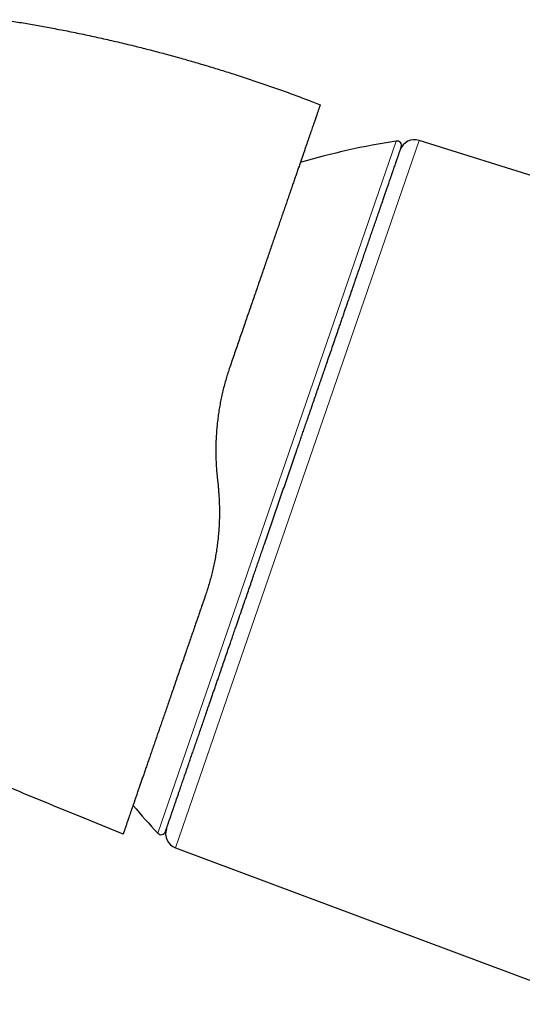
# Model space of a CAD drawing. Header units: millimetres. Extents: x 8 to 869, y 12 to 555.
# Tile 6 of 53: x 84 to 118, y 489 to 554. Entities that reach past the tile are written whole.
import ezdxf

# ---------------------------------------------------------------- set-up
doc = ezdxf.new("R2010")
doc.units = ezdxf.units.MM

msp = doc.modelspace()

# ---------------------------------------------------------------- linework, layer by layer
at = {"color": 7, "linetype": 'Continuous', "lineweight": 30}
for p, q in [((103.899, 548.801), (104.353, 548.626)), ((137.623, 537.835), (110.901, 546.26)), ((97.524, 523.914), (97.578, 523.409)), ((90.804, 500.465), (88.325, 501.474)), ((91.29, 500.267), (90.804, 500.465)), ((94.752, 499.359), (122.507, 488.982))]:
    msp.add_line(p, q, dxfattribs=at)
at = {"color": 252, "linetype": 'Continuous', "lineweight": 0}
for p, q in [((93.588, 500.323), (109.39, 546.218)), ((110.901, 546.26), (94.752, 499.359))]:
    msp.add_line(p, q, dxfattribs=at)
at = {"color": 7, "linetype": 'Continuous', "lineweight": 30}
for centre, radius, start, end in [((117.127, 496.82), 50, 98.90124, 106.37413), ((109.437, 545.921), 0.3, 341, 98.90124), ((110.6, 545.306), 1, 72.5, 161), ((130.096, 534.486), 50, 220.26743, 223.09876), ((93.807, 500.528), 0.3, 223.09876, 341), ((95.102, 500.296), 1, 161, 249.5)]:
    msp.add_arc(centre, radius, start, end, dxfattribs=at)
for points, knots in [([(83.314, 554.263), (83.437, 554.245), (83.889, 554.176), (84.668, 554.048), (85.652, 553.878), (86.667, 553.692), (87.712, 553.489), (88.788, 553.267), (89.861, 553.034), (90.931, 552.79), (91.967, 552.541), (92.967, 552.289), (93.933, 552.036), (94.896, 551.773), (95.856, 551.501), (96.814, 551.219), (97.769, 550.928), (98.753, 550.617), (99.765, 550.285), (100.804, 549.932), (101.84, 549.567), (102.872, 549.191), (103.556, 548.931), (103.899, 548.801)], [0, 0, 0, 0, 0.01746, 0.064248, 0.111035, 0.157823, 0.209289, 0.260756, 0.312222, 0.363688, 0.415155, 0.461942, 0.50873, 0.555517, 0.602305, 0.649093, 0.69588, 0.742668, 0.794134, 0.845601, 0.897067, 0.948534, 1, 1, 1, 1]), ([(104.353, 548.626), (104.353, 548.625), (104.352, 548.623), (104.347, 548.608), (104.339, 548.584), (104.327, 548.551), (104.312, 548.508), (104.295, 548.456), (104.274, 548.396), (104.249, 548.326), (104.222, 548.246), (104.191, 548.156), (104.156, 548.056), (104.119, 547.946), (104.078, 547.827), (104.034, 547.699), (103.986, 547.561), (103.935, 547.414), (103.881, 547.257), (103.824, 547.091), (103.764, 546.916), (103.7, 546.732), (103.634, 546.54), (103.565, 546.34), (103.494, 546.132), (103.419, 545.916), (103.341, 545.688), (103.258, 545.449), (103.173, 545.201), (103.084, 544.943), (102.992, 544.678), (102.898, 544.403), (102.8, 544.12), (102.7, 543.83), (102.598, 543.532), (102.493, 543.228), (102.385, 542.915), (102.275, 542.595), (102.162, 542.268), (102.048, 541.936), (101.932, 541.599), (101.813, 541.254), (101.691, 540.9), (101.566, 540.538), (101.438, 540.167), (101.308, 539.79), (101.176, 539.406), (101.042, 539.016), (100.905, 538.619), (100.766, 538.217), (100.627, 537.811), (100.485, 537.401), (100.342, 536.986), (100.198, 536.566), (100.052, 536.144), (99.906, 535.719), (99.759, 535.292), (99.61, 534.861), (99.459, 534.423), (99.306, 533.979), (99.151, 533.528), (98.995, 533.074), (98.837, 532.617), (98.678, 532.157), (98.519, 531.693), (98.411, 531.382), (98.358, 531.226)], [0, 0, 0, 0, 0.015714, 0.031415, 0.047107, 0.062799, 0.078495, 0.093921, 0.109364, 0.124828, 0.140412, 0.156266, 0.172075, 0.187844, 0.203581, 0.219293, 0.234985, 0.250665, 0.26636, 0.282026, 0.297668, 0.313294, 0.328911, 0.344246, 0.359586, 0.374936, 0.390426, 0.406205, 0.421958, 0.437693, 0.453417, 0.469136, 0.48486, 0.500593, 0.516178, 0.531761, 0.547351, 0.562953, 0.578576, 0.593945, 0.609347, 0.624788, 0.640189, 0.655892, 0.671591, 0.687293, 0.703004, 0.718732, 0.734483, 0.750264, 0.765902, 0.781531, 0.797159, 0.812791, 0.828434, 0.843814, 0.859218, 0.874651, 0.890056, 0.905759, 0.921452, 0.937143, 0.952836, 0.968539, 0.984259, 1, 1, 1, 1]), ([(101.905, 523.127), (101.965, 523.301), (102.085, 523.648), (102.264, 524.169), (102.443, 524.689), (102.622, 525.208), (102.78, 525.666), (102.917, 526.064), (103.033, 526.401), (103.149, 526.739), (103.266, 527.079), (103.385, 527.425), (103.514, 527.8), (103.652, 528.2), (103.798, 528.622), (103.942, 529.042), (104.086, 529.459), (104.204, 529.803), (104.298, 530.076), (104.368, 530.279), (104.438, 530.481), (104.507, 530.682), (104.576, 530.883), (104.645, 531.083), (104.714, 531.282), (104.814, 531.575), (104.946, 531.958), (105.109, 532.429), (105.269, 532.895), (105.428, 533.356), (105.566, 533.759), (105.686, 534.106), (105.787, 534.399), (105.887, 534.689), (105.986, 534.978), (106.084, 535.264), (106.2, 535.6), (106.333, 535.984), (106.48, 536.413), (106.626, 536.835), (106.768, 537.249), (106.907, 537.653), (107.043, 538.047), (107.175, 538.431), (107.305, 538.808), (107.433, 539.179), (107.558, 539.544), (107.682, 539.903), (107.802, 540.251), (107.919, 540.591), (108.019, 540.883), (108.105, 541.131), (108.176, 541.338), (108.246, 541.54), (108.314, 541.739), (108.381, 541.934), (108.458, 542.156), (108.542, 542.402), (108.634, 542.669), (108.722, 542.925), (108.807, 543.171), (108.881, 543.385), (108.945, 543.572), (109, 543.732), (109.043, 543.856), (109.074, 543.946), (109.094, 544.004), (109.114, 544.062), (109.134, 544.119), (109.153, 544.175), (109.185, 544.269), (109.229, 544.397), (109.283, 544.553), (109.334, 544.701), (109.382, 544.839), (109.426, 544.969), (109.465, 545.081), (109.498, 545.177), (109.526, 545.26), (109.553, 545.337), (109.578, 545.408), (109.6, 545.473), (109.623, 545.541), (109.647, 545.61), (109.67, 545.676), (109.688, 545.73), (109.703, 545.772), (109.713, 545.801), (109.719, 545.82), (109.72, 545.822), (109.721, 545.823)], [0, 0, 0, 0, 0.014638, 0.029253, 0.043853, 0.058446, 0.073039, 0.082599, 0.092164, 0.101737, 0.11132, 0.121178, 0.131337, 0.143512, 0.155676, 0.167831, 0.179984, 0.192137, 0.198107, 0.204079, 0.210053, 0.216031, 0.222011, 0.227996, 0.233986, 0.23998, 0.254419, 0.268833, 0.283229, 0.297615, 0.311998, 0.321418, 0.330842, 0.340272, 0.349711, 0.35916, 0.368621, 0.383368, 0.39809, 0.412792, 0.427484, 0.442172, 0.456603, 0.471047, 0.48551, 0.5, 0.514748, 0.529469, 0.544171, 0.558863, 0.573552, 0.583172, 0.592796, 0.602427, 0.612066, 0.621717, 0.63138, 0.645819, 0.660233, 0.674629, 0.689015, 0.703399, 0.713949, 0.724505, 0.735069, 0.739223, 0.743378, 0.747535, 0.751694, 0.755856, 0.760021, 0.772956, 0.785871, 0.798772, 0.811665, 0.824553, 0.837444, 0.847577, 0.857717, 0.867866, 0.878028, 0.887931, 0.897512, 0.912159, 0.926791, 0.941416, 0.956041, 0.970675, 0.985326, 1, 1, 1, 1]), ([(98.358, 531.226), (98.315, 531.099), (98.229, 530.845), (98.111, 530.457), (98.001, 530.064), (97.9, 529.665), (97.809, 529.264), (97.728, 528.861), (97.656, 528.456), (97.593, 528.046), (97.55, 527.708), (97.521, 527.445), (97.503, 527.256), (97.486, 527.067), (97.472, 526.877), (97.46, 526.686), (97.448, 526.457), (97.437, 526.191), (97.431, 525.886), (97.43, 525.545), (97.437, 525.167), (97.456, 524.751), (97.483, 524.333), (97.511, 524.054), (97.524, 523.914)], [0, 0, 0, 0, 0.0554314, 0.1110221, 0.1667873, 0.2227422, 0.2789016, 0.3342717, 0.3898672, 0.4457018, 0.5017891, 0.5271295, 0.5525406, 0.5780237, 0.6035799, 0.6292102, 0.654916, 0.6954653, 0.7362078, 0.7771477, 0.8322938, 0.8878114, 0.9437103, 1, 1, 1, 1]), ([(94.09, 500.43), (94.091, 500.431), (94.091, 500.434), (94.098, 500.452), (94.108, 500.482), (94.122, 500.523), (94.139, 500.571), (94.156, 500.62), (94.172, 500.667), (94.19, 500.718), (94.209, 500.776), (94.231, 500.84), (94.257, 500.915), (94.288, 501.003), (94.322, 501.104), (94.36, 501.213), (94.4, 501.33), (94.436, 501.433), (94.465, 501.52), (94.488, 501.586), (94.512, 501.654), (94.536, 501.724), (94.561, 501.796), (94.586, 501.87), (94.612, 501.946), (94.651, 502.06), (94.705, 502.217), (94.776, 502.422), (94.85, 502.637), (94.928, 502.863), (95, 503.073), (95.065, 503.261), (95.122, 503.426), (95.18, 503.595), (95.24, 503.769), (95.301, 503.947), (95.376, 504.163), (95.464, 504.421), (95.568, 504.723), (95.676, 505.035), (95.786, 505.356), (95.9, 505.684), (96.015, 506.02), (96.133, 506.363), (96.255, 506.715), (96.38, 507.079), (96.508, 507.452), (96.64, 507.836), (96.775, 508.227), (96.913, 508.627), (97.037, 508.987), (97.146, 509.305), (97.24, 509.578), (97.336, 509.856), (97.432, 510.136), (97.53, 510.42), (97.645, 510.754), (97.778, 511.14), (97.929, 511.579), (98.082, 512.024), (98.237, 512.474), (98.38, 512.889), (98.511, 513.268), (98.628, 513.608), (98.722, 513.882), (98.793, 514.087), (98.84, 514.223), (98.887, 514.36), (98.934, 514.497), (98.981, 514.634), (99.062, 514.869), (99.177, 515.202), (99.326, 515.635), (99.476, 516.071), (99.627, 516.509), (99.779, 516.95), (99.92, 517.362), (100.052, 517.744), (100.173, 518.096), (100.295, 518.45), (100.416, 518.802), (100.535, 519.148), (100.673, 519.548), (100.83, 520.005), (101.009, 520.522), (101.187, 521.041), (101.366, 521.561), (101.546, 522.082), (101.725, 522.604), (101.845, 522.952), (101.905, 523.127)], [0, 0, 0, 0, 0.014636, 0.02925, 0.04385, 0.058442, 0.073036, 0.082596, 0.092162, 0.101736, 0.11132, 0.121178, 0.131337, 0.143512, 0.155676, 0.167831, 0.179984, 0.192137, 0.198107, 0.204079, 0.210053, 0.216031, 0.222012, 0.227996, 0.233986, 0.23998, 0.254419, 0.268833, 0.283229, 0.297615, 0.311998, 0.321418, 0.330842, 0.340272, 0.349711, 0.35916, 0.368621, 0.383368, 0.39809, 0.412792, 0.427484, 0.442172, 0.456603, 0.471047, 0.48551, 0.5, 0.514748, 0.529469, 0.544171, 0.558863, 0.573552, 0.583172, 0.592796, 0.602427, 0.612066, 0.621717, 0.63138, 0.645819, 0.660233, 0.674629, 0.689015, 0.703399, 0.713949, 0.724505, 0.735069, 0.739223, 0.743378, 0.747535, 0.751694, 0.755856, 0.760021, 0.772956, 0.785871, 0.798772, 0.811665, 0.824553, 0.837444, 0.847577, 0.857717, 0.867866, 0.878028, 0.887932, 0.897514, 0.912162, 0.926794, 0.941419, 0.956045, 0.970678, 0.985327, 1, 1, 1, 1]), ([(97.578, 523.409), (97.588, 523.306), (97.608, 523.101), (97.632, 522.794), (97.65, 522.489), (97.663, 522.187), (97.67, 521.887), (97.672, 521.587), (97.668, 521.247), (97.655, 520.868), (97.632, 520.454), (97.598, 520.044), (97.555, 519.636), (97.502, 519.228), (97.439, 518.821), (97.366, 518.417), (97.283, 518.016), (97.192, 517.621), (97.093, 517.232), (96.986, 516.85), (96.87, 516.471), (96.786, 516.222), (96.744, 516.098)], [0, 0, 0, 0, 0.041078, 0.081796, 0.122159, 0.162172, 0.201839, 0.241168, 0.281451, 0.337076, 0.392334, 0.447241, 0.501816, 0.557392, 0.612977, 0.668591, 0.724255, 0.779989, 0.834815, 0.889746, 0.944802, 1, 1, 1, 1]), ([(96.744, 516.098), (96.696, 515.957), (96.598, 515.674), (96.453, 515.253), (96.309, 514.835), (96.166, 514.419), (96.025, 514.009), (95.885, 513.604), (95.747, 513.203), (95.611, 512.807), (95.467, 512.391), (95.318, 511.957), (95.162, 511.504), (95.008, 511.058), (94.856, 510.617), (94.707, 510.183), (94.562, 509.762), (94.421, 509.355), (94.286, 508.962), (94.153, 508.575), (94.022, 508.196), (93.894, 507.824), (93.768, 507.459), (93.645, 507.101), (93.522, 506.745), (93.4, 506.391), (93.28, 506.042), (93.162, 505.701), (93.048, 505.369), (92.937, 505.046), (92.83, 504.736), (92.728, 504.439), (92.63, 504.156), (92.535, 503.881), (92.444, 503.616), (92.356, 503.36), (92.271, 503.114), (92.189, 502.876), (92.109, 502.645), (92.032, 502.421), (91.957, 502.204), (91.887, 501.998), (91.819, 501.803), (91.756, 501.62), (91.699, 501.454), (91.648, 501.306), (91.603, 501.174), (91.56, 501.051), (91.521, 500.937), (91.485, 500.832), (91.452, 500.736), (91.422, 500.65), (91.395, 500.571), (91.371, 500.501), (91.349, 500.439), (91.331, 500.386), (91.316, 500.343), (91.304, 500.309), (91.296, 500.285), (91.291, 500.27), (91.29, 500.268), (91.29, 500.267)], [0, 0, 0, 0, 0.015572, 0.031165, 0.046787, 0.062441, 0.078136, 0.093594, 0.109103, 0.124666, 0.140082, 0.158418, 0.17675, 0.195086, 0.213436, 0.231808, 0.250211, 0.267713, 0.285192, 0.302654, 0.320107, 0.33756, 0.355019, 0.372491, 0.389965, 0.408248, 0.426516, 0.444779, 0.463045, 0.481323, 0.499621, 0.517188, 0.534727, 0.552248, 0.569757, 0.587263, 0.604773, 0.622295, 0.639799, 0.658104, 0.676385, 0.694653, 0.712914, 0.73118, 0.749458, 0.76531, 0.781114, 0.796877, 0.812603, 0.828299, 0.843692, 0.859067, 0.874431, 0.890045, 0.905914, 0.921718, 0.937464, 0.953158, 0.968808, 0.984419, 1, 1, 1, 1]), ([(88.325, 501.474), (87.589, 501.774), (86.118, 502.375), (83.916, 503.289), (81.719, 504.213), (80.258, 504.838), (79.527, 505.15)], [0, 0, 0, 0, 0.25, 0.5, 0.75, 1, 1, 1, 1])]:
    msp.add_open_spline(points, degree=3, knots=knots, dxfattribs=at)

doc.saveas('drawing.dxf')
